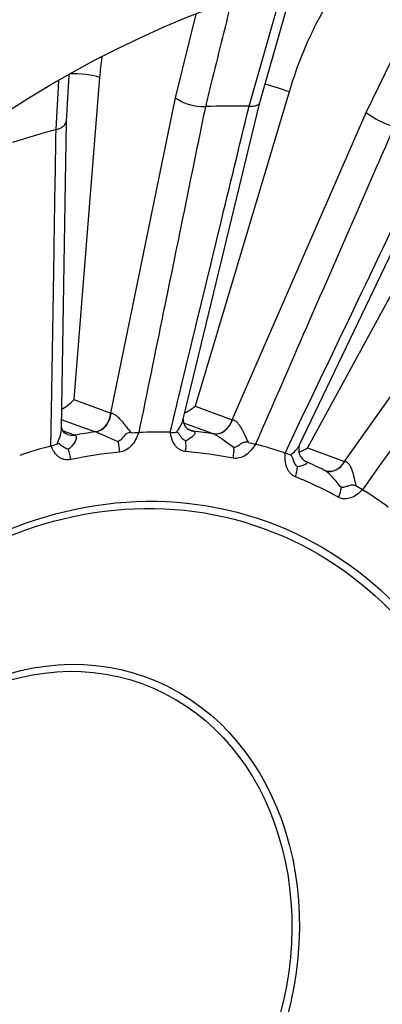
# Model space of a CAD drawing. Header units: millimetres. Extents: x 0 to 1782, y 0 to 1260.
# Tile 12 of 25: x 1156 to 1204, y 365 to 497. Entities that reach past the tile are written whole.
import ezdxf

# ---------------------------------------------------------------- set-up
doc = ezdxf.new("R2010")
doc.units = ezdxf.units.MM
doc.header["$LTSCALE"] = 6
doc.layers.add('CAP355B', color=7, linetype='Continuous')
doc.layers.add('Default', color=7, linetype='Continuous')

# ---------------------------------------------------------------- blocks, each defined once
blk = doc.blocks.new('SE1')
at = {"layer": 'CAP355B', "color": 7, "linetype": 'Continuous'}
for p, q in [((1202.27, 484.78), (1212.58, 506.09)), ((1188.01, 486.1), (1192.68, 502.44)), ((1186.56, 485.6), (1191.23, 501.97)), ((1176.7, 486.74), (1179.47, 497.94)), ((1160.72, 482.48), (1161.09, 489.03)), ((1162.11, 483.61), (1162.46, 489.77)), ((1166.55, 489.47), (1163.1, 446.33)), ((1168.07, 444.53), (1176.7, 486.74)), ((1191.93, 487.54), (1179.34, 445.45)), ((1177.76, 443.72), (1188.02, 486.12)), ((1180.72, 485.55), (1180.72, 485.55)), ((1186.56, 485.6), (1186.56, 485.6)), ((1184.3, 443.65), (1202.27, 484.78)), ((1160.72, 482.48), (1160.72, 482.48)), ((1161.45, 442.54), (1162.11, 483.62)), ((1193.34, 440.28), (1212.87, 481.14)), ((1215.32, 478.26), (1194.38, 439.86)), ((1199.35, 438.07), (1225.83, 475.43)), ((1163.1, 446.33), (1168.07, 444.53)), ((1168.07, 444.53), (1168.09, 444.53)), ((1179.34, 445.45), (1184.3, 443.65)), ((1165.93, 442.02), (1161.47, 443.64)), ((1181.76, 441.76), (1177.84, 443.18)), ((1184.3, 443.65), (1184.33, 443.65)), ((1161.67, 442.14), (1163.17, 441.6)), ((1163.17, 441.6), (1163.21, 441.58)), ((1165.98, 442.01), (1165.93, 442.02)), ((1178.42, 442.37), (1179.07, 442.14)), ((1179.07, 442.14), (1179.11, 442.12)), ((1181.8, 441.75), (1181.76, 441.76)), ((1194.38, 439.86), (1199.35, 438.07)), ((1199.35, 438.07), (1199.38, 438.06)), ((1196.81, 436.82), (1196.7, 436.86))]:
    blk.add_line(p, q, dxfattribs=at)
for centre, radius, start, end in [((1180.52, 492.29), 6.74, 235.4381, 271.6753), ((1208.74, 492.85), 10.34, 231.2665, 254.63), ((1158.68, 450.22), 5.89, 297.5267, 318.6137), ((1175.48, 450), 5.97, 294.9568, 310.2634), ((1179.2, 443.6), 1.45, 175.2348, 248.7603), ((1162.59, 442.81), 1.17, 193.1569, 252.9217), ((1171.12, 457.31), 15.4, 268.6692, 272.5368), ((1176.34, 451.3), 9.35, 267.8989, 272.8424), ((1158.74, 445.3), 5.34, 283.9828, 293.1892), ((1225.33, 588.58), 152.99, 255.275, 255.6593), ((1194.98, 439.62), 1.76, 158.3859, 242.9718), ((1176.76, 396.38), 45.23, 70.1435, 71.1395), ((1191.29, 444.82), 5.84, 289.8246, 301.9073), ((1192.31, 418.85), 18.09, 58.5, 61.7583)]:
    blk.add_arc(centre, radius, start, end, dxfattribs=at)
for centre, major_axis, ratio, start_param, end_param in [((1156.66, 371.99), (60.34, 166.93), 0.827748, 0, 3.141593), ((1164.01, 489.39), (2.99, -0.24), 0.176086, 0.571876, 2.088949), ((1189.53, 488.19), (2.87, -0.86), 0.038063, 0.594644, 1.875043), ((1171.97, 366.46), (41.27, 114.17), 0.827748, 0.269759, 0.326786), ((1171.97, 366.46), (41.27, 114.17), 0.827748, 0.521086, 0.578114), ((1165.95, 444.46), (0.85, 2.35), 0.827748, 3.54381, 5.031605), ((1166, 444.45), (0.83, 2.36), 0.81988, 3.53532, 5.026368), ((1182.3, 444.19), (0.85, 2.35), 0.827748, 3.292483, 4.780278), ((1182.35, 444.18), (0.84, 2.35), 0.819302, 3.289224, 4.780271), ((1163.14, 444.01), (0.88, 2.34), 0.835277, 3.127609, 3.597072), ((1163.09, 444.02), (0.85, 2.35), 0.827748, 3.137785, 3.587248), ((1165.37, 368.84), (25.5, 70.53), 0.827748, 0.402209, 0.445663), ((1166.69, 368.36), (25.5, 70.53), 0.827748, 0.265095, 0.33145), ((1179.53, 444.58), (0.85, 2.35), 0.827748, 3.138367, 3.33592), ((1179.57, 444.57), (0.86, 2.35), 0.835943, 3.122426, 3.340336), ((1165.37, 368.84), (25.5, 70.53), 0.827748, 0.150882, 0.194336), ((1167.89, 439.78), (-0.23, 2.49), 0.52296, 4.471508, 5.044511), ((1176.76, 439.86), (0.19, 2.49), 0.546868, 4.56183, 5.134833), ((1166.69, 368.36), (25.5, 70.53), 0.827748, 0.013768, 0.080122), ((1166.69, 368.36), (25.5, 70.53), 0.827748, 0.516423, 0.582777), ((1161.35, 438.78), (-0.52, 2.44), 0.498457, 4.41065, 4.983653), ((1166.69, 368.36), (24.65, 68.18), 0.827748, 0.370831, 0.477041), ((1166.69, 368.36), (24.65, 68.18), 0.827748, 0.119504, 0.225714), ((1183.11, 438.97), (0.5, 2.45), 0.557098, 4.63175, 5.204753), ((1165.37, 368.84), (25.5, 70.53), 0.827748, 6.18274, 6.226194), ((1197.59, 439.19), (0.85, 2.35), 0.827748, 3.144242, 4.528951), ((1197.64, 439.17), (0.86, 2.35), 0.819248, 3.157095, 4.534363), ((1191.46, 436.48), (0.92, 2.32), 0.560916, 4.729748, 5.302751), ((1166.69, 368.36), (24.65, 68.18), 0.827748, 6.151362, 6.257572), ((1197.22, 433.75), (1.21, 2.19), 0.556232, 4.801254, 5.374257), ((1166.69, 368.36), (25.5, 70.53), 0.827748, 6.045626, 6.11198), ((1166.69, 368.36), (24.65, 68.18), 0.827748, 1.878796, 5.252262)]:
    blk.add_ellipse(centre, major_axis=major_axis, ratio=ratio, start_param=start_param, end_param=end_param, dxfattribs=at)
for centre, major_axis in [((1208.38, 353.29), (60.34, 166.93)), ((1208.38, 353.29), (53.17, 147.08)), ((1166.69, 368.36), (22.29, 61.65)), ((1166.54, 368.42), (-21.94, -60.68)), ((1158.93, 371.17), (13.76, 38.06)), ((1158.78, 371.23), (-13.41, -37.1))]:
    blk.add_ellipse(centre, major_axis=major_axis, ratio=0.827748, dxfattribs=at)
for points, knots in [([(1217.05, 538.88), (1215.41, 539.46), (1212.31, 540.56), (1206.92, 542.14), (1201.25, 543.54), (1195.46, 544.69), (1189.63, 545.57), (1183.74, 546.19), (1177.81, 546.55), (1171.85, 546.64), (1165.87, 546.46), (1159.87, 546.02), (1153.86, 545.31), (1147.86, 544.34), (1141.87, 543.11), (1135.9, 541.61), (1129.96, 539.85), (1124.06, 537.84), (1118.21, 535.57), (1112.41, 533.05), (1106.69, 530.28), (1101.03, 527.27), (1095.47, 524.02), (1089.99, 520.53), (1084.62, 516.82), (1079.36, 512.88), (1074.21, 508.73), (1069.2, 504.37), (1064.31, 499.8), (1059.57, 495.04), (1054.98, 490.09), (1050.54, 484.96), (1046.27, 479.65), (1042.17, 474.19), (1038.24, 468.56), (1034.49, 462.79), (1030.93, 456.87), (1027.56, 450.83), (1024.39, 444.67), (1021.42, 438.4), (1018.66, 432.02), (1016.11, 425.56), (1013.78, 419.01), (1011.66, 412.39), (1009.76, 405.7), (1008.09, 398.97), (1006.64, 392.19), (1005.43, 385.38), (1004.44, 378.55), (1003.69, 371.71), (1003.18, 364.86), (1002.89, 358.03), (1002.85, 351.21), (1003.04, 344.43), (1003.47, 337.69), (1004.13, 331), (1005.03, 324.37), (1006.16, 317.81), (1007.53, 311.33), (1009.13, 304.95), (1010.95, 298.67), (1013, 292.5), (1015.27, 286.46), (1017.77, 280.55), (1020.47, 274.77), (1023.39, 269.15), (1026.51, 263.69), (1029.83, 258.4), (1033.35, 253.28), (1037.06, 248.35), (1040.95, 243.61), (1045.02, 239.07), (1049.26, 234.73), (1053.66, 230.61), (1058.22, 226.71), (1062.92, 223.03), (1067.77, 219.58), (1072.75, 216.37), (1077.86, 213.39), (1083.09, 210.65), (1088.39, 208.19), (1092.98, 206.27), (1095.53, 205.37), (1096.49, 205.04)], [0, 0, 0, 0, 0.009885, 0.022123, 0.034362, 0.046604, 0.058851, 0.071106, 0.083372, 0.095649, 0.107939, 0.120245, 0.132567, 0.144905, 0.157262, 0.169635, 0.182027, 0.194435, 0.206861, 0.219302, 0.231759, 0.24423, 0.256715, 0.269212, 0.281719, 0.294237, 0.306763, 0.319297, 0.331838, 0.344385, 0.356938, 0.369494, 0.382054, 0.394617, 0.407183, 0.419751, 0.432321, 0.444892, 0.457465, 0.470039, 0.482614, 0.49519, 0.507766, 0.520343, 0.532921, 0.5455, 0.558078, 0.570657, 0.583236, 0.595816, 0.608394, 0.620972, 0.633549, 0.646124, 0.658698, 0.671268, 0.683835, 0.696398, 0.708955, 0.721507, 0.734051, 0.746586, 0.759112, 0.771627, 0.78413, 0.796619, 0.809094, 0.821553, 0.833995, 0.84642, 0.858827, 0.871216, 0.883586, 0.895937, 0.90827, 0.920586, 0.932886, 0.945172, 0.957443, 0.969704, 0.981956, 0.994201, 1, 1, 1, 1]), ([(1200.44, 504.28), (1199.97, 503.7), (1199.51, 503.09), (1198.06, 501.06), (1197.13, 499.57), (1195.39, 496.4), (1194.58, 494.71), (1193.13, 491.2), (1192.48, 489.4), (1191.93, 487.54)], [0.5686725, 0.5686725, 0.5686725, 0.5686725, 0.625, 0.625, 0.75, 0.75, 0.875, 0.875, 1, 1, 1, 1]), ([(1184.21, 499.67), (1183.3, 495.97), (1182.38, 492.27), (1181.46, 488.57), (1181.22, 487.56), (1180.97, 486.56), (1180.72, 485.55)], [0.5253088, 0.5253088, 0.5253088, 0.5253088, 0.8986331, 0.8986331, 0.8986331, 1, 1, 1, 1]), ([(1180.72, 485.55), (1180.34, 483.71), (1179.97, 481.87), (1179.59, 480.04), (1178.09, 472.68), (1176.58, 465.33), (1175.08, 457.98), (1173.99, 452.63), (1172.89, 447.28), (1171.8, 441.93)], [0, 0, 0, 0, 0.126402, 0.126402, 0.126402, 0.632012, 0.632012, 0.632012, 1, 1, 1, 1]), ([(1176, 441.96), (1176.45, 443.8), (1176.89, 445.64), (1177.34, 447.48), (1179.12, 454.83), (1180.9, 462.19), (1182.68, 469.54), (1183.97, 474.9), (1185.27, 480.25), (1186.56, 485.6)], [0, 0, 0, 0, 0.126402, 0.126402, 0.126402, 0.632012, 0.632012, 0.632012, 1, 1, 1, 1]), ([(1186.56, 485.6), (1186.73, 485.6), (1186.88, 485.6), (1187.17, 485.63), (1187.3, 485.65), (1187.54, 485.71), (1187.64, 485.75), (1187.81, 485.84), (1187.88, 485.89), (1187.97, 485.99), (1188, 486.05), (1188.01, 486.1)], [0, 0, 0, 0, 0.125, 0.125, 0.25, 0.25, 0.375, 0.375, 0.5, 0.5, 0.6059422, 0.6059422, 0.6059422, 0.6059422]), ([(1160.03, 440.12), (1160.06, 441.91), (1160.09, 443.69), (1160.12, 445.48), (1160.24, 452.61), (1160.35, 459.75), (1160.47, 466.89), (1160.55, 472.09), (1160.63, 477.28), (1160.72, 482.48)], [0, 0, 0, 0, 0.126402, 0.126402, 0.126402, 0.632012, 0.632012, 0.632012, 1, 1, 1, 1]), ([(1160.72, 482.48), (1160.88, 482.53), (1161.04, 482.58), (1161.32, 482.7), (1161.45, 482.77), (1161.68, 482.91), (1161.77, 482.99), (1161.93, 483.16), (1162, 483.25), (1162.08, 483.43), (1162.1, 483.52), (1162.11, 483.61)], [0, 0, 0, 0, 0.125, 0.125, 0.25, 0.25, 0.375, 0.375, 0.5, 0.5, 0.6234915, 0.6234915, 0.6234915, 0.6234915]), ([(1206, 482.88), (1205.21, 481.09), (1204.43, 479.29), (1203.65, 477.5), (1200.52, 470.34), (1197.39, 463.17), (1194.26, 456.01), (1191.99, 450.79), (1189.71, 445.58), (1187.43, 440.36)], [0, 0, 0, 0, 0.126402, 0.126402, 0.126402, 0.632012, 0.632012, 0.632012, 1, 1, 1, 1]), ([(1191.38, 439.18), (1192.23, 440.95), (1193.08, 442.73), (1193.92, 444.5), (1197.31, 451.58), (1200.7, 458.67), (1204.09, 465.76), (1206.56, 470.92), (1209.02, 476.08), (1211.49, 481.24)], [0, 0, 0, 0, 0.126402, 0.126402, 0.126402, 0.632012, 0.632012, 0.632012, 1, 1, 1, 1]), ([(1229.14, 472.89), (1227.98, 471.26), (1226.83, 469.63), (1225.68, 468.01), (1221.06, 461.5), (1216.45, 454.99), (1211.83, 448.48), (1208.48, 443.74), (1205.12, 439.01), (1201.76, 434.27)], [0, 0, 0, 0, 0.126402, 0.126402, 0.126402, 0.632012, 0.632012, 0.632012, 1, 1, 1, 1]), ([(1168.09, 444.53), (1168.19, 444.53), (1168.3, 444.5), (1168.53, 444.39), (1168.65, 444.3), (1168.9, 444.11), (1169.02, 444), (1169.26, 443.75), (1169.38, 443.63), (1169.6, 443.36), (1169.71, 443.23), (1169.93, 442.96), (1170.04, 442.82), (1170.35, 442.42), (1170.55, 442.16), (1170.76, 441.92)], [0, 0, 0, 0, 0.125, 0.125, 0.25, 0.25, 0.375, 0.375, 0.5, 0.5, 0.625, 0.625, 0.75, 0.75, 1, 1, 1, 1]), ([(1176.81, 441.97), (1177.02, 442.21), (1177.2, 442.48), (1177.43, 442.89), (1177.5, 443.02), (1177.62, 443.3), (1177.67, 443.43), (1177.73, 443.62), (1177.75, 443.68), (1177.76, 443.73)], [0, 0, 0, 0, 0.25, 0.25, 0.375, 0.375, 0.5, 0.5, 0.5533087, 0.5533087, 0.5533087, 0.5533087]), ([(1184.33, 443.65), (1184.43, 443.64), (1184.54, 443.61), (1184.76, 443.48), (1184.87, 443.39), (1185.08, 443.17), (1185.18, 443.04), (1185.37, 442.77), (1185.46, 442.62), (1185.63, 442.32), (1185.71, 442.16), (1185.86, 441.85), (1185.94, 441.69), (1186.15, 441.23), (1186.29, 440.91), (1186.44, 440.62)], [0, 0, 0, 0, 0.125, 0.125, 0.25, 0.25, 0.375, 0.375, 0.5, 0.5, 0.625, 0.625, 0.75, 0.75, 1, 1, 1, 1]), ([(1160.85, 440.39), (1161.01, 440.69), (1161.13, 441.01), (1161.28, 441.48), (1161.32, 441.63), (1161.39, 441.95), (1161.42, 442.11), (1161.44, 442.36), (1161.45, 442.45), (1161.45, 442.55)], [0, 0, 0, 0, 0.25, 0.25, 0.375, 0.375, 0.5, 0.5, 0.581886, 0.581886, 0.581886, 0.581886]), ([(1163.21, 441.58), (1163.29, 441.55), (1163.34, 441.51), (1163.42, 441.39), (1163.43, 441.32), (1163.43, 441.17), (1163.42, 441.09), (1163.36, 440.92), (1163.32, 440.83), (1163.17, 440.56), (1163.04, 440.38), (1162.74, 440.03), (1162.57, 439.85), (1162.39, 439.69)], [0, 0, 0, 0, 0.125, 0.125, 0.25, 0.25, 0.375, 0.375, 0.5, 0.5, 0.75, 0.75, 1, 1, 1, 1]), ([(1169.05, 440.71), (1168.78, 440.81), (1168.52, 440.91), (1167.99, 441.14), (1167.71, 441.26), (1167.31, 441.44), (1167.17, 441.5), (1166.9, 441.62), (1166.77, 441.68), (1166.51, 441.79), (1166.39, 441.85), (1166.16, 441.94), (1166.06, 441.98), (1165.98, 442.01)], [0, 0, 0, 0, 0.25, 0.25, 0.5, 0.5, 0.625, 0.625, 0.75, 0.75, 0.875, 0.875, 1, 1, 1, 1]), ([(1170.76, 441.92), (1170.67, 441.92), (1170.57, 441.91), (1170.39, 441.87), (1170.3, 441.83), (1170.05, 441.69), (1169.92, 441.55), (1169.66, 441.28), (1169.55, 441.14), (1169.36, 440.95), (1169.3, 440.9), (1169.18, 440.8), (1169.11, 440.75), (1169.05, 440.71)], [0, 0, 0, 0, 0.125, 0.125, 0.25, 0.25, 0.5, 0.5, 0.75, 0.75, 0.875, 0.875, 1, 1, 1, 1]), ([(1171.8, 441.93), (1171.67, 441.61), (1171.54, 441.3), (1171.22, 440.7), (1171.03, 440.42), (1170.59, 439.93), (1170.33, 439.73), (1169.79, 439.43), (1169.5, 439.33), (1169.21, 439.31)], [0, 0, 0, 0, 0.25, 0.25, 0.5, 0.5, 0.75, 0.75, 1, 1, 1, 1]), ([(1178.08, 439.38), (1177.94, 439.39), (1177.8, 439.42), (1177.53, 439.51), (1177.4, 439.57), (1177.16, 439.71), (1177.04, 439.8), (1176.83, 440), (1176.74, 440.11), (1176.47, 440.47), (1176.34, 440.74), (1176.19, 441.19), (1176.14, 441.34), (1176.07, 441.65), (1176.03, 441.81), (1176, 441.96)], [0, 0, 0, 0, 0.125, 0.125, 0.25, 0.25, 0.375, 0.375, 0.5, 0.5, 0.75, 0.75, 0.875, 0.875, 1, 1, 1, 1]), ([(1178.08, 440.79), (1177.93, 440.87), (1177.78, 440.97), (1177.53, 441.21), (1177.43, 441.35), (1177.3, 441.55), (1177.25, 441.62), (1177.17, 441.74), (1177.14, 441.8), (1177.05, 441.89), (1177.01, 441.92), (1176.91, 441.97), (1176.86, 441.97), (1176.81, 441.97)], [0, 0, 0, 0, 0.25, 0.25, 0.5, 0.5, 0.625, 0.625, 0.75, 0.75, 0.875, 0.875, 1, 1, 1, 1]), ([(1179.11, 442.12), (1179.19, 442.09), (1179.24, 442.06), (1179.31, 441.96), (1179.32, 441.91), (1179.3, 441.79), (1179.28, 441.73), (1179.2, 441.61), (1179.15, 441.54), (1178.98, 441.36), (1178.82, 441.24), (1178.48, 441), (1178.29, 440.89), (1178.08, 440.79)], [0, 0, 0, 0, 0.125, 0.125, 0.25, 0.25, 0.375, 0.375, 0.5, 0.5, 0.75, 0.75, 1, 1, 1, 1]), ([(1184.55, 439.88), (1184.33, 440.04), (1184.1, 440.21), (1183.63, 440.56), (1183.39, 440.74), (1183.03, 441), (1182.9, 441.09), (1182.66, 441.26), (1182.54, 441.34), (1182.31, 441.49), (1182.19, 441.56), (1181.98, 441.67), (1181.89, 441.72), (1181.8, 441.75)], [0, 0, 0, 0, 0.25, 0.25, 0.5, 0.5, 0.625, 0.625, 0.75, 0.75, 0.875, 0.875, 1, 1, 1, 1]), ([(1162.39, 439.69), (1162.21, 439.72), (1162.05, 439.78), (1161.75, 439.94), (1161.62, 440.04), (1161.44, 440.19), (1161.38, 440.24), (1161.28, 440.33), (1161.22, 440.37), (1161.12, 440.42), (1161.06, 440.44), (1160.96, 440.43), (1160.9, 440.42), (1160.85, 440.39)], [0, 0, 0, 0, 0.25, 0.25, 0.5, 0.5, 0.625, 0.625, 0.75, 0.75, 0.875, 0.875, 1, 1, 1, 1]), ([(1187.43, 440.36), (1187.24, 440.08), (1187.05, 439.81), (1186.63, 439.31), (1186.38, 439.08), (1185.86, 438.72), (1185.58, 438.59), (1185.01, 438.45), (1184.71, 438.43), (1184.43, 438.49)], [0, 0, 0, 0, 0.25, 0.25, 0.5, 0.5, 0.75, 0.75, 1, 1, 1, 1]), ([(1186.44, 440.62), (1186.35, 440.64), (1186.26, 440.66), (1186.07, 440.65), (1185.97, 440.64), (1185.71, 440.56), (1185.54, 440.45), (1185.25, 440.25), (1185.11, 440.14), (1184.9, 440.02), (1184.83, 439.98), (1184.69, 439.92), (1184.62, 439.9), (1184.55, 439.88)], [0, 0, 0, 0, 0.125, 0.125, 0.25, 0.25, 0.5, 0.5, 0.75, 0.75, 0.875, 0.875, 1, 1, 1, 1]), ([(1192.12, 438.92), (1192.37, 439.1), (1192.59, 439.3), (1192.88, 439.62), (1192.98, 439.73), (1193.14, 439.94), (1193.21, 440.05), (1193.3, 440.2), (1193.32, 440.25), (1193.35, 440.29)], [0, 0, 0, 0, 0.25, 0.25, 0.375, 0.375, 0.5, 0.5, 0.5525602, 0.5525602, 0.5525602, 0.5525602]), ([(1162.67, 438.3), (1162.53, 438.27), (1162.38, 438.26), (1162.09, 438.26), (1161.95, 438.28), (1161.68, 438.34), (1161.55, 438.39), (1161.29, 438.52), (1161.17, 438.59), (1160.83, 438.86), (1160.64, 439.07), (1160.39, 439.45), (1160.31, 439.58), (1160.17, 439.84), (1160.1, 439.98), (1160.03, 440.12)], [0, 0, 0, 0, 0.125, 0.125, 0.25, 0.25, 0.375, 0.375, 0.5, 0.5, 0.75, 0.75, 0.875, 0.875, 1, 1, 1, 1]), ([(1192.78, 436), (1192.64, 436.05), (1192.52, 436.12), (1192.28, 436.29), (1192.18, 436.38), (1191.98, 436.6), (1191.89, 436.72), (1191.74, 436.98), (1191.67, 437.11), (1191.5, 437.55), (1191.44, 437.86), (1191.39, 438.35), (1191.38, 438.52), (1191.38, 438.85), (1191.38, 439.01), (1191.38, 439.18)], [0, 0, 0, 0, 0.125, 0.125, 0.25, 0.25, 0.375, 0.375, 0.5, 0.5, 0.75, 0.75, 0.875, 0.875, 1, 1, 1, 1]), ([(1193.05, 437.34), (1192.92, 437.46), (1192.8, 437.6), (1192.62, 437.9), (1192.55, 438.07), (1192.47, 438.31), (1192.45, 438.39), (1192.4, 438.55), (1192.38, 438.62), (1192.32, 438.74), (1192.29, 438.8), (1192.22, 438.88), (1192.17, 438.9), (1192.12, 438.92)], [0, 0, 0, 0, 0.25, 0.25, 0.5, 0.5, 0.625, 0.625, 0.75, 0.75, 0.875, 0.875, 1, 1, 1, 1]), ([(1194.15, 438.06), (1194.23, 438.03), (1194.28, 438), (1194.34, 437.93), (1194.35, 437.89), (1194.33, 437.82), (1194.3, 437.78), (1194.22, 437.71), (1194.16, 437.67), (1193.98, 437.58), (1193.81, 437.52), (1193.46, 437.42), (1193.26, 437.38), (1193.05, 437.34)], [0, 0, 0, 0, 0.125, 0.125, 0.25, 0.25, 0.375, 0.375, 0.5, 0.5, 0.75, 0.75, 1, 1, 1, 1]), ([(1199.38, 438.06), (1199.48, 438.06), (1199.59, 438.02), (1199.79, 437.88), (1199.89, 437.78), (1200.06, 437.55), (1200.14, 437.41), (1200.27, 437.11), (1200.33, 436.96), (1200.44, 436.64), (1200.48, 436.47), (1200.57, 436.13), (1200.61, 435.96), (1200.72, 435.46), (1200.79, 435.11), (1200.87, 434.78)], [0, 0, 0, 0, 0.125, 0.125, 0.25, 0.25, 0.375, 0.375, 0.5, 0.5, 0.625, 0.625, 0.75, 0.75, 1, 1, 1, 1]), ([(1198.93, 434.56), (1198.74, 434.78), (1198.56, 435.01), (1198.18, 435.46), (1197.98, 435.68), (1197.68, 436.01), (1197.58, 436.12), (1197.37, 436.33), (1197.27, 436.42), (1197.07, 436.61), (1196.96, 436.69), (1196.77, 436.82), (1196.68, 436.87), (1196.59, 436.9)], [0, 0, 0, 0, 0.25, 0.25, 0.5, 0.5, 0.625, 0.625, 0.75, 0.75, 0.875, 0.875, 1, 1, 1, 1]), ([(1201.76, 434.27), (1201.52, 434.05), (1201.29, 433.83), (1200.77, 433.45), (1200.5, 433.29), (1199.93, 433.09), (1199.64, 433.04), (1199.07, 433.06), (1198.79, 433.13), (1198.54, 433.27)], [0, 0, 0, 0, 0.25, 0.25, 0.5, 0.5, 0.75, 0.75, 1, 1, 1, 1]), ([(1200.87, 434.78), (1200.79, 434.83), (1200.7, 434.86), (1200.52, 434.9), (1200.42, 434.91), (1200.15, 434.89), (1199.97, 434.83), (1199.65, 434.71), (1199.49, 434.65), (1199.27, 434.59), (1199.2, 434.58), (1199.06, 434.56), (1198.99, 434.56), (1198.93, 434.56)], [0, 0, 0, 0, 0.125, 0.125, 0.25, 0.25, 0.5, 0.5, 0.75, 0.75, 0.875, 0.875, 1, 1, 1, 1])]:
    blk.add_open_spline(points, degree=3, knots=knots, dxfattribs=at)
blk.add_open_spline([(1166.83, 492.16), (1166.72, 491.27), (1166.62, 490.38), (1166.55, 489.47)], degree=3, dxfattribs=at)

msp = doc.modelspace()

# ---------------------------------------------------------------- block references
at = {"layer": 'Default'}
msp.add_blockref('SE1', (0, 0), dxfattribs=at)

doc.saveas('drawing.dxf')
